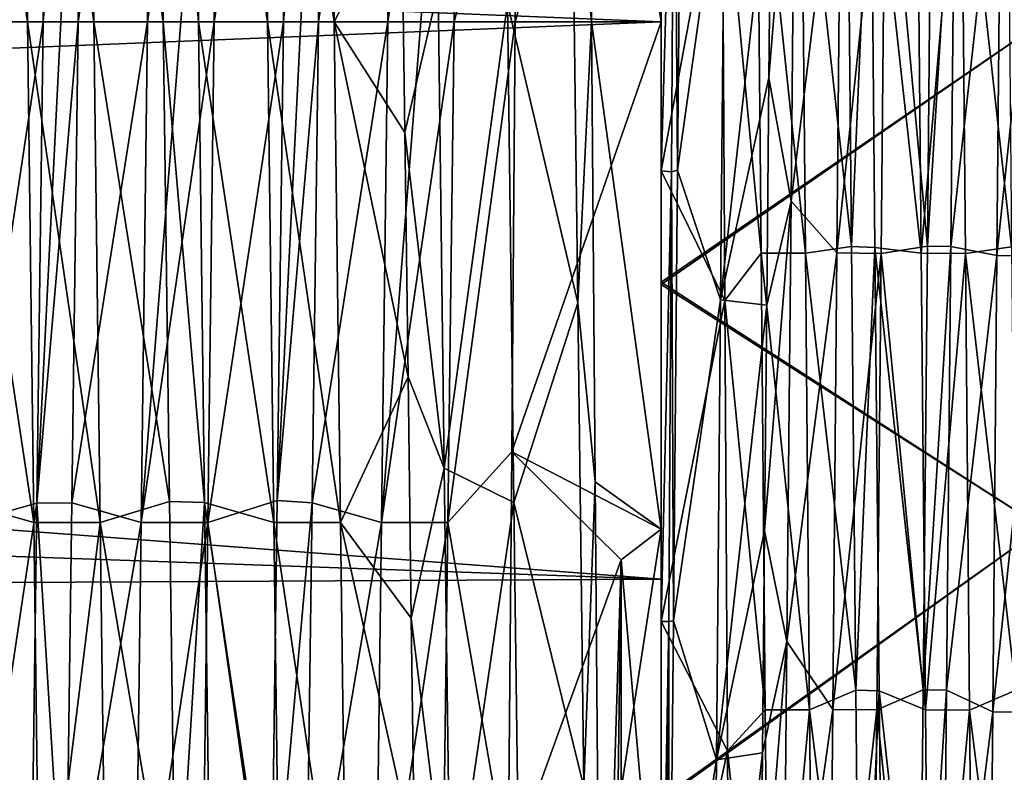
# Model space of a CAD drawing. Header units: millimetres. Extents: x -27 to 78, y -1 to 325.
# Tile 71 of 128: x 46.99 to 53.14, y 61.71 to 66.41. Entities that reach past the tile are written whole.
import ezdxf

# ---------------------------------------------------------------- set-up
doc = ezdxf.new("R2010")
doc.units = ezdxf.units.MM
doc.header["$LTSCALE"] = 65.185185
for name, color, linetype in [('105', 7, 'CONTINUOUS'), ('106', 7, 'CONTINUOUS'), ('115', 7, 'CONTINUOUS'), ('116', 7, 'CONTINUOUS'), ('117', 7, 'CONTINUOUS'), ('118', 7, 'CONTINUOUS'), ('120', 7, 'CONTINUOUS'), ('121', 7, 'CONTINUOUS'), ('122', 7, 'CONTINUOUS'), ('123', 7, 'CONTINUOUS'), ('14', 7, 'CONTINUOUS'), ('15', 7, 'CONTINUOUS'), ('20', 7, 'CONTINUOUS'), ('207', 7, 'CONTINUOUS'), ('21', 7, 'CONTINUOUS'), ('210', 7, 'CONTINUOUS'), ('213', 7, 'CONTINUOUS'), ('214', 7, 'CONTINUOUS'), ('216', 7, 'CONTINUOUS'), ('22', 7, 'CONTINUOUS'), ('226', 7, 'CONTINUOUS'), ('228', 7, 'CONTINUOUS'), ('229', 7, 'CONTINUOUS'), ('230', 7, 'CONTINUOUS'), ('34', 7, 'CONTINUOUS'), ('35', 7, 'CONTINUOUS'), ('37', 7, 'CONTINUOUS'), ('38', 7, 'CONTINUOUS'), ('39', 7, 'CONTINUOUS'), ('40', 7, 'CONTINUOUS')]:
    doc.layers.add(name, color=color, linetype=linetype)

msp = doc.modelspace()

# ---------------------------------------------------------------- linework, layer by layer
at = {"layer": '105', "color": 7, "linetype": 'CONTINUOUS', "true_color": 0x96918c}
for points in [[(52.1636, 67.804, 16.9419), (52.3101, 67.7978, 16.9424), (52.19, 64.9961, 16.9419), (52.1636, 67.804, 16.9419)], [(52.3101, 67.7978, 16.9424), (52.3364, 64.9904, 16.9415), (52.19, 64.9961, 16.9419), (52.3101, 67.7978, 16.9424)], [(52.19, 64.9961, 16.9419), (52.3364, 64.9904, 16.9415), (52.2163, 62.2265, 16.4797), (52.19, 64.9961, 16.9419)], [(52.3364, 64.9904, 16.9415), (52.3627, 62.2214, 16.4785), (52.2163, 62.2265, 16.4797), (52.3364, 64.9904, 16.9415)], [(52.2163, 62.2265, 16.4797), (52.3627, 62.2214, 16.4785), (52.2426, 59.5708, 15.568), (52.2163, 62.2265, 16.4797)], [(52.3627, 62.2214, 16.4785), (52.389, 59.5664, 15.5661), (52.2426, 59.5708, 15.568), (52.3627, 62.2214, 16.4785)]]:
    msp.add_3dface(points, dxfattribs=at)
at = {"layer": '106', "color": 7, "linetype": 'CONTINUOUS', "true_color": 0x96918c}
for points in [[(51.8127, 65.2788, -16.963), (51.8388, 68.0587, -16.9189), (51.6736, 66.0509, -16.9964), (51.8127, 65.2788, -16.963)], [(51.6736, 66.0509, -16.9964), (51.8388, 68.0587, -16.9189), (51.6869, 67.4746, -16.966), (51.6736, 66.0509, -16.9964)], [(51.6602, 64.6297, -16.9076), (51.8127, 65.2788, -16.963), (51.6736, 66.0509, -16.9964), (51.6602, 64.6297, -16.9076)], [(51.7866, 62.5288, -16.5534), (51.8127, 65.2788, -16.963), (51.6469, 63.2209, -16.7001), (51.7866, 62.5288, -16.5534)], [(51.6469, 63.2209, -16.7001), (51.8127, 65.2788, -16.963), (51.6602, 64.6297, -16.9076), (51.6469, 63.2209, -16.7001)], [(51.6335, 61.8347, -16.3755), (51.7866, 62.5288, -16.5534), (51.6469, 63.2209, -16.7001), (51.6335, 61.8347, -16.3755)], [(51.7606, 59.8825, -15.701), (51.7866, 62.5288, -16.5534), (51.6202, 60.4806, -15.9362), (51.7606, 59.8825, -15.701)], [(51.6202, 60.4806, -15.9362), (51.7866, 62.5288, -16.5534), (51.6335, 61.8347, -16.3755), (51.6202, 60.4806, -15.9362)]]:
    msp.add_3dface(points, dxfattribs=at)
at = {"layer": '115', "color": 7, "linetype": 'CONTINUOUS', "true_color": 0x96918c}
for points in [[(51, 69.5685, -18.9874), (51, 66.4, -19.25), (51, 68.305, -17.396), (51, 69.5685, -18.9874)], [(51, 66.4, 19.25), (51, 69.5685, 18.9874), (51, 68.305, 17.396), (51, 66.4, 19.25)], [(51, 68.305, -17.396), (51, 66.4, -19.25), (51, 65.4684, -17.4751), (51, 68.305, -17.396)], [(51, 65.4684, 17.4751), (51, 66.4, 19.25), (51, 68.305, 17.396), (51, 65.4684, 17.4751)], [(51, 66.4, -19.25), (51, 63.2315, -18.9874), (51, 65.4684, -17.4751), (51, 66.4, -19.25)], [(51, 63.2315, 18.9874), (51, 66.4, 19.25), (51, 65.4684, 17.4751), (51, 63.2315, 18.9874)], [(51, 65.4684, -17.4751), (51, 63.2315, -18.9874), (51, 62.6538, -17.0943), (51, 65.4684, -17.4751)], [(51, 62.6538, 17.0943), (51, 63.2315, 18.9874), (51, 65.4684, 17.4751), (51, 62.6538, 17.0943)], [(51, 63.2315, -18.9874), (51, 60.1497, -18.207), (51, 62.6538, -17.0943), (51, 63.2315, -18.9874)], [(51, 60.1497, 18.207), (51, 63.2315, 18.9874), (51, 62.6538, 17.0943), (51, 60.1497, 18.207)], [(51, 62.6538, -17.0943), (51, 60.1497, -18.207), (51, 59.9403, -16.2641), (51, 62.6538, -17.0943)], [(51, 59.9403, 16.2641), (51, 60.1497, 18.207), (51, 62.6538, 17.0943), (51, 59.9403, 16.2641)]]:
    msp.add_3dface(points, dxfattribs=at)
at = {"layer": '116', "color": 7, "linetype": 'CONTINUOUS', "true_color": 0x96918c}
for points in [[(53.3818, 66.4, -20.6564), (51, 68.0408, -20.8349), (53.3818, 69.5591, -20.4128), (53.3818, 66.4, -20.6564)], [(51, 64.7731, -20.836), (51, 68.0408, -20.8349), (53.3818, 66.4, -20.6564), (51, 64.7731, -20.836)], [(53.3818, 63.2409, -20.4128), (51, 64.7731, -20.836), (53.3818, 66.4, -20.6564), (53.3818, 63.2409, -20.4128)], [(51, 61.5495, -20.3292), (51, 64.7731, -20.836), (53.3818, 63.2409, -20.4128), (51, 61.5495, -20.3292)], [(53.3818, 60.1914, -19.7011), (51, 61.5495, -20.3292), (53.3818, 63.2409, -20.4128), (53.3818, 60.1914, -19.7011)]]:
    msp.add_3dface(points, dxfattribs=at)
at = {"layer": '117', "color": 7, "linetype": 'CONTINUOUS', "true_color": 0x96918c}
for points in [[(53.3818, 69.5591, 20.4128), (51, 68.0269, 20.836), (53.3818, 66.4, 20.6564), (53.3818, 69.5591, 20.4128)], [(51, 68.0269, 20.836), (51, 64.7592, 20.8349), (53.3818, 66.4, 20.6564), (51, 68.0269, 20.836)], [(53.3818, 66.4, 20.6564), (51, 64.7592, 20.8349), (53.3818, 63.2409, 20.4128), (53.3818, 66.4, 20.6564)], [(51, 64.7592, 20.8349), (51, 61.5375, 20.3264), (53.3818, 63.2409, 20.4128), (51, 64.7592, 20.8349)], [(53.3818, 63.2409, 20.4128), (51, 61.5375, 20.3264), (53.3818, 60.1914, 19.7011), (53.3818, 63.2409, 20.4128)]]:
    msp.add_3dface(points, dxfattribs=at)
at = {"layer": '118', "color": 7, "linetype": 'CONTINUOUS', "true_color": 0x96918c}
for points in [[(51, 65.4684, 17.4751), (51, 68.305, 17.396), (51.3813, 67.5225, 17.0819), (51, 65.4684, 17.4751)], [(51, 68.305, -17.396), (51, 65.4684, -17.4751), (51.0819, 68.2929, -17.3149), (51, 68.305, -17.396)], [(51.0819, 68.2929, -17.3149), (51, 65.4684, -17.4751), (51.0655, 65.4635, -17.4093), (51.0819, 68.2929, -17.3149)], [(51.3982, 64.6585, 17.0129), (51, 65.4684, 17.4751), (51.3813, 67.5225, 17.0819), (51.3982, 64.6585, 17.0129)], [(51, 62.6538, 17.0943), (51, 65.4684, 17.4751), (51.3982, 64.6585, 17.0129), (51, 62.6538, 17.0943)], [(51, 65.4684, -17.4751), (51, 62.6538, -17.0943), (51.0655, 65.4635, -17.4093), (51, 65.4684, -17.4751)], [(51.0655, 65.4635, -17.4093), (51, 62.6538, -17.0943), (51.0491, 62.6538, -17.0441), (51.0655, 65.4635, -17.4093)], [(51.4151, 61.8477, 16.4672), (51, 62.6538, 17.0943), (51.3982, 64.6585, 17.0129), (51.4151, 61.8477, 16.4672)], [(51, 59.9403, 16.2641), (51, 62.6538, 17.0943), (51.4151, 61.8477, 16.4672), (51, 59.9403, 16.2641)], [(51, 62.6538, -17.0943), (51, 59.9403, -16.2641), (51.0491, 62.6538, -17.0441), (51, 62.6538, -17.0943)], [(51.0491, 62.6538, -17.0441), (51, 59.9403, -16.2641), (51.0327, 59.9421, -16.2297), (51.0491, 62.6538, -17.0441)], [(51.432, 59.1683, 15.4602), (51, 59.9403, 16.2641), (51.4151, 61.8477, 16.4672), (51.432, 59.1683, 15.4602)]]:
    msp.add_3dface(points, dxfattribs=at)
at = {"layer": '120', "color": 7, "linetype": 'CONTINUOUS', "true_color": 0x96918c}
for points in [[(51.0819, 68.2929, -17.3149), (51.0655, 65.4635, -17.4093), (51.1034, 65.4737, -17.4755), (51.0819, 68.2929, -17.3149)], [(51.1293, 68.314, -17.395), (51.0819, 68.2929, -17.3149), (51.1034, 65.4737, -17.4755), (51.1293, 68.314, -17.395)], [(51.8388, 68.0587, -16.9189), (51.8127, 65.2788, -16.963), (52.125, 67.8469, -17.4401), (51.8388, 68.0587, -16.9189)], [(51.625, 64.9542, 17.4402), (51.3813, 67.5225, 17.0819), (51.5987, 67.8444, 17.4403), (51.625, 64.9542, 17.4402)], [(52.125, 67.8469, -17.4401), (51.8127, 65.2788, -16.963), (52.0987, 64.9564, -17.4404), (52.125, 67.8469, -17.4401)], [(52.625, 64.9549, 17.4402), (52.3101, 67.7978, 16.9424), (52.5987, 67.8454, 17.4402), (52.625, 64.9549, 17.4402)], [(52.3364, 64.9904, 16.9415), (52.3101, 67.7978, 16.9424), (52.625, 64.9549, 17.4402), (52.3364, 64.9904, 16.9415)], [(52.8364, 67.8044, -16.9419), (52.81, 64.9962, -16.9419), (53.1249, 67.8303, -17.4415), (52.8364, 67.8044, -16.9419)], [(53.1249, 67.8303, -17.4415), (52.81, 64.9962, -16.9419), (53.0986, 64.9403, -17.439), (53.1249, 67.8303, -17.4415)], [(51.3982, 64.6585, 17.0129), (51.3813, 67.5225, 17.0819), (51.625, 64.9542, 17.4402), (51.3982, 64.6585, 17.0129)], [(51.0655, 65.4635, -17.4093), (51.0491, 62.6538, -17.0441), (51.0776, 62.6582, -17.0953), (51.0655, 65.4635, -17.4093)], [(51.1034, 65.4737, -17.4755), (51.0655, 65.4635, -17.4093), (51.0776, 62.6582, -17.0953), (51.1034, 65.4737, -17.4755)], [(51.8127, 65.2788, -16.963), (51.7866, 62.5288, -16.5534), (52.0987, 64.9564, -17.4404), (51.8127, 65.2788, -16.963)], [(51.6513, 62.1035, 16.9644), (51.3982, 64.6585, 17.0129), (51.625, 64.9542, 17.4402), (51.6513, 62.1035, 16.9644)], [(52.0987, 64.9564, -17.4404), (51.7866, 62.5288, -16.5534), (52.0724, 62.1051, -16.9648), (52.0987, 64.9564, -17.4404)], [(52.3627, 62.2214, 16.4785), (52.3364, 64.9904, 16.9415), (52.6513, 62.1038, 16.9645), (52.3627, 62.2214, 16.4785)], [(52.6513, 62.1038, 16.9645), (52.3364, 64.9904, 16.9415), (52.625, 64.9549, 17.4402), (52.6513, 62.1038, 16.9645)], [(52.81, 64.9962, -16.9419), (52.7837, 62.2262, -16.4797), (53.0986, 64.9403, -17.439), (52.81, 64.9962, -16.9419)], [(53.0986, 64.9403, -17.439), (52.7837, 62.2262, -16.4797), (53.0722, 62.0902, -16.961), (53.0986, 64.9403, -17.439)], [(51.4151, 61.8477, 16.4672), (51.3982, 64.6585, 17.0129), (51.6513, 62.1035, 16.9644), (51.4151, 61.8477, 16.4672)], [(51.0491, 62.6538, -17.0441), (51.0327, 59.9421, -16.2297), (51.0517, 59.944, -16.2656), (51.0491, 62.6538, -17.0441)], [(51.0776, 62.6582, -17.0953), (51.0491, 62.6538, -17.0441), (51.0517, 59.944, -16.2656), (51.0776, 62.6582, -17.0953)], [(51.7866, 62.5288, -16.5534), (51.7606, 59.8825, -15.701), (52.0724, 62.1051, -16.9648), (51.7866, 62.5288, -16.5534)], [(52.389, 59.5664, 15.5661), (52.3627, 62.2214, 16.4785), (52.6777, 59.3699, 16.0259), (52.389, 59.5664, 15.5661)], [(52.6777, 59.3699, 16.0259), (52.3627, 62.2214, 16.4785), (52.6513, 62.1038, 16.9645), (52.6777, 59.3699, 16.0259)], [(52.7837, 62.2262, -16.4797), (52.7574, 59.5702, -15.5677), (53.0722, 62.0902, -16.961), (52.7837, 62.2262, -16.4797)], [(51.6777, 59.37, 16.0259), (51.4151, 61.8477, 16.4672), (51.6513, 62.1035, 16.9644), (51.6777, 59.37, 16.0259)], [(52.0724, 62.1051, -16.9648), (51.7606, 59.8825, -15.701), (52.0461, 59.3709, -16.0263), (52.0724, 62.1051, -16.9648)], [(53.0722, 62.0902, -16.961), (52.7574, 59.5702, -15.5677), (53.046, 59.3575, -16.0204), (53.0722, 62.0902, -16.961)], [(51.432, 59.1683, 15.4602), (51.4151, 61.8477, 16.4672), (51.6777, 59.37, 16.0259), (51.432, 59.1683, 15.4602)]]:
    msp.add_3dface(points, dxfattribs=at)
at = {"layer": '121', "color": 7, "linetype": 'CONTINUOUS', "true_color": 0x96918c}
for points in [[(52.1636, 67.804, 16.9419), (52.19, 64.9961, 16.9419), (51.875, 67.8447, 17.4403), (52.1636, 67.804, 16.9419)], [(51.875, 67.8447, 17.4403), (52.19, 64.9961, 16.9419), (51.9013, 64.9542, 17.4402), (51.875, 67.8447, 17.4403)], [(52.375, 64.9536, -17.4401), (52.6637, 64.9982, -16.9421), (52.4013, 67.8442, -17.4403), (52.375, 64.9536, -17.4401)], [(52.6637, 64.9982, -16.9421), (52.69, 67.8062, -16.9417), (52.4013, 67.8442, -17.4403), (52.6637, 64.9982, -16.9421)], [(53.1637, 67.8035, 16.942), (53.19, 64.9954, 16.9419), (52.875, 67.8442, 17.4403), (53.1637, 67.8035, 16.942)], [(52.875, 67.8442, 17.4403), (53.19, 64.9954, 16.9419), (52.9013, 64.9532, 17.4401), (52.875, 67.8442, 17.4403)], [(51.3723, 64.6628, -17.4136), (51.6869, 67.4746, -16.966), (51.3989, 67.5835, -17.4599), (51.3723, 64.6628, -17.4136)], [(51.6736, 66.0509, -16.9964), (51.6869, 67.4746, -16.966), (51.3723, 64.6628, -17.4136), (51.6736, 66.0509, -16.9964)], [(51.6602, 64.6297, -16.9076), (51.6736, 66.0509, -16.9964), (51.3723, 64.6628, -17.4136), (51.6602, 64.6297, -16.9076)], [(52.19, 64.9961, 16.9419), (52.2163, 62.2265, 16.4797), (51.9013, 64.9542, 17.4402), (52.19, 64.9961, 16.9419)], [(51.9013, 64.9542, 17.4402), (52.2163, 62.2265, 16.4797), (51.9276, 62.1033, 16.9643), (51.9013, 64.9542, 17.4402)], [(52.3487, 62.1024, -16.9641), (52.6374, 62.2283, -16.4802), (52.375, 64.9536, -17.4401), (52.3487, 62.1024, -16.9641)], [(52.6374, 62.2283, -16.4802), (52.6637, 64.9982, -16.9421), (52.375, 64.9536, -17.4401), (52.6374, 62.2283, -16.4802)], [(53.19, 64.9954, 16.9419), (53.2163, 62.2257, 16.4795), (52.9013, 64.9532, 17.4401), (53.19, 64.9954, 16.9419)], [(52.9013, 64.9532, 17.4401), (53.2163, 62.2257, 16.4795), (52.9276, 62.1018, 16.964), (52.9013, 64.9532, 17.4401)], [(51.3457, 61.7905, -16.882), (51.6602, 64.6297, -16.9076), (51.3723, 64.6628, -17.4136), (51.3457, 61.7905, -16.882)], [(51.6469, 63.2209, -16.7001), (51.6602, 64.6297, -16.9076), (51.3457, 61.7905, -16.882), (51.6469, 63.2209, -16.7001)], [(51.6335, 61.8347, -16.3755), (51.6469, 63.2209, -16.7001), (51.3457, 61.7905, -16.882), (51.6335, 61.8347, -16.3755)], [(52.2163, 62.2265, 16.4797), (52.2426, 59.5708, 15.568), (51.9276, 62.1033, 16.9643), (52.2163, 62.2265, 16.4797)], [(52.611, 59.5721, -15.5686), (52.6374, 62.2283, -16.4802), (52.3487, 62.1024, -16.9641), (52.611, 59.5721, -15.5686)], [(53.2163, 62.2257, 16.4795), (53.2426, 59.5699, 15.5676), (52.9276, 62.1018, 16.964), (53.2163, 62.2257, 16.4795)], [(51.9276, 62.1033, 16.9643), (52.2426, 59.5708, 15.568), (51.9539, 59.3696, 16.0257), (51.9276, 62.1033, 16.9643)], [(52.3223, 59.3686, -16.0253), (52.611, 59.5721, -15.5686), (52.3487, 62.1024, -16.9641), (52.3223, 59.3686, -16.0253)], [(52.9276, 62.1018, 16.964), (53.2426, 59.5699, 15.5676), (52.9539, 59.3678, 16.0249), (52.9276, 62.1018, 16.964)], [(51.6202, 60.4806, -15.9362), (51.6335, 61.8347, -16.3755), (51.3191, 59.0467, -15.8801), (51.6202, 60.4806, -15.9362)], [(51.3191, 59.0467, -15.8801), (51.6335, 61.8347, -16.3755), (51.3457, 61.7905, -16.882), (51.3191, 59.0467, -15.8801)]]:
    msp.add_3dface(points, dxfattribs=at)
at = {"layer": '122', "color": 7, "linetype": 'CONTINUOUS', "true_color": 0x96918c}
for points in [[(51.5987, 67.8444, 17.4403), (51.875, 67.8447, 17.4403), (51.9013, 64.9542, 17.4402), (51.5987, 67.8444, 17.4403)], [(51.625, 64.9542, 17.4402), (51.5987, 67.8444, 17.4403), (51.9013, 64.9542, 17.4402), (51.625, 64.9542, 17.4402)], [(51.6513, 62.1035, 16.9644), (51.625, 64.9542, 17.4402), (51.9276, 62.1033, 16.9643), (51.6513, 62.1035, 16.9644)], [(51.625, 64.9542, 17.4402), (51.9013, 64.9542, 17.4402), (51.9276, 62.1033, 16.9643), (51.625, 64.9542, 17.4402)], [(51.6777, 59.37, 16.0259), (51.6513, 62.1035, 16.9644), (51.9276, 62.1033, 16.9643), (51.6777, 59.37, 16.0259)], [(51.6777, 59.37, 16.0259), (51.9276, 62.1033, 16.9643), (51.9539, 59.3696, 16.0257), (51.6777, 59.37, 16.0259)]]:
    msp.add_3dface(points, dxfattribs=at)
at = {"layer": '123', "color": 7, "linetype": 'CONTINUOUS', "true_color": 0x96918c}
for points in [[(51.1293, 68.314, -17.395), (51.1034, 65.4737, -17.4755), (51.3989, 67.5835, -17.4599), (51.1293, 68.314, -17.395)], [(51.1034, 65.4737, -17.4755), (51.3723, 64.6628, -17.4136), (51.3989, 67.5835, -17.4599), (51.1034, 65.4737, -17.4755)], [(51.1034, 65.4737, -17.4755), (51.0776, 62.6582, -17.0953), (51.3723, 64.6628, -17.4136), (51.1034, 65.4737, -17.4755)], [(51.0776, 62.6582, -17.0953), (51.3457, 61.7905, -16.882), (51.3723, 64.6628, -17.4136), (51.0776, 62.6582, -17.0953)], [(51.0776, 62.6582, -17.0953), (51.0517, 59.944, -16.2656), (51.3457, 61.7905, -16.882), (51.0776, 62.6582, -17.0953)], [(51.0517, 59.944, -16.2656), (51.3191, 59.0467, -15.8801), (51.3457, 61.7905, -16.882), (51.0517, 59.944, -16.2656)]]:
    msp.add_3dface(points, dxfattribs=at)
at = {"layer": '14', "color": 7, "linetype": 'CONTINUOUS', "true_color": 0x96918c}
for points in [[(51, 66.4, 22.25), (51, 69.8804, 21.9761), (5, 66.4, 22.25), (51, 66.4, 22.25)], [(5, 66.4, 22.25), (51, 69.8804, 21.9761), (5, 68.2654, 22.1717), (5, 66.4, 22.25)], [(51, 66.4, -22.25), (5, 68.2654, -22.1717), (51, 69.8803, -21.9761), (51, 66.4, -22.25)], [(5, 66.4, -22.25), (5, 68.2654, -22.1717), (51, 66.4, -22.25), (5, 66.4, -22.25)]]:
    msp.add_3dface(points, dxfattribs=at)
at = {"layer": '15', "color": 7, "linetype": 'CONTINUOUS', "true_color": 0x96918c}
for points in [[(5, 66.4, -22.25), (51, 66.4, -22.25), (51, 62.9196, -21.976), (5, 66.4, -22.25)], [(5, 66.4, -22.25), (51, 62.9196, -21.976), (5, 64.5346, -22.1717), (5, 66.4, -22.25)], [(51, 66.4, 22.25), (5, 66.4, 22.25), (5, 64.5346, 22.1717), (51, 66.4, 22.25)], [(51, 66.4, 22.25), (5, 64.5346, 22.1717), (51, 62.9196, 21.976), (51, 66.4, 22.25)], [(51, 62.9196, -21.976), (5, 62.6835, -21.9374), (5, 64.5346, -22.1717), (51, 62.9196, -21.976)], [(5, 64.5346, 22.1717), (5, 62.6835, 21.9374), (51, 62.9196, 21.976), (5, 64.5346, 22.1717)], [(51, 59.5239, -21.1608), (5, 62.6835, -21.9374), (51, 62.9196, -21.976), (51, 59.5239, -21.1608)], [(51, 62.9196, 21.976), (5, 62.6835, 21.9374), (51, 59.5239, 21.1608), (51, 62.9196, 21.976)], [(5, 59.4689, -21.1428), (5, 62.6835, -21.9374), (51, 59.5239, -21.1608), (5, 59.4689, -21.1428)], [(5, 62.6835, 21.9374), (5, 59.4689, 21.1428), (51, 59.5239, 21.1608), (5, 62.6835, 21.9374)]]:
    msp.add_3dface(points, dxfattribs=at)
at = {"layer": '20', "color": 7, "linetype": 'CONTINUOUS', "true_color": 0x96918c}
for points in [[(48.6791, 69.3322, -18.0129), (48.6406, 66.4, -18.25), (48.8988, 69.3931, -18.0029), (48.6791, 69.3322, -18.0129)], [(48.8988, 69.3931, -18.0029), (48.6406, 66.4, -18.25), (48.75, 66.4, -18.25), (48.8988, 69.3931, -18.0029)], [(48.8595, 66.4, -18.25), (48.8988, 69.3931, -18.0029), (48.75, 66.4, -18.25), (48.8595, 66.4, -18.25)], [(49.3996, 65.7078, 18.2369), (49.3796, 67.2369, 18.2308), (49.6067, 66.6034, 18.2489), (49.3996, 65.7078, 18.2369)], [(49.6461, 63.6126, 18.0359), (49.3996, 65.7078, 18.2369), (49.6067, 66.6034, 18.2489), (49.6461, 63.6126, 18.0359)], [(49.4196, 64.1836, 18.1149), (49.3996, 65.7078, 18.2369), (49.6461, 63.6126, 18.0359), (49.4196, 64.1836, 18.1149)], [(49.4396, 62.6748, 17.8658), (49.4196, 64.1836, 18.1149), (49.6461, 63.6126, 18.0359), (49.4396, 62.6748, 17.8658)], [(49.6853, 60.6961, 17.3357), (49.4396, 62.6748, 17.8658), (49.6461, 63.6126, 18.0359), (49.6853, 60.6961, 17.3357)], [(49.4596, 61.1919, 17.4911), (49.4396, 62.6748, 17.8658), (49.6853, 60.6961, 17.3357), (49.4596, 61.1919, 17.4911)]]:
    msp.add_3dface(points, dxfattribs=at)
at = {"layer": '207', "color": 7, "linetype": 'CONTINUOUS', "true_color": 0x96918c}
for points in [[(47.1801, 69.41, -18.0001), (47.1406, 66.4, -18.25), (47.3989, 69.4032, -18.0012), (47.1801, 69.41, -18.0001)], [(47.3989, 69.4032, -18.0012), (47.1406, 66.4, -18.25), (47.25, 66.4, -18.25), (47.3989, 69.4032, -18.0012)], [(47.3594, 66.4, -18.25), (47.3989, 69.4032, -18.0012), (47.25, 66.4, -18.25), (47.3594, 66.4, -18.25)], [(48.1094, 66.4, 18.25), (47.8511, 69.3999, 18.0018), (48.07, 69.4034, 18.0012), (48.1094, 66.4, 18.25)], [(48.1094, 66.4, 18.25), (47.8906, 66.4, 18.25), (47.8511, 69.3999, 18.0018), (48.1094, 66.4, 18.25)]]:
    msp.add_3dface(points, dxfattribs=at)
at = {"layer": '21', "color": 7, "linetype": 'CONTINUOUS', "true_color": 0x96918c}
for points in [[(48.1094, 66.4, 18.25), (48.1489, 63.3968, 18.0012), (47.8906, 66.4, 18.25), (48.1094, 66.4, 18.25)], [(47.8906, 66.4, 18.25), (48.1489, 63.3968, 18.0012), (47.9299, 63.4035, 18.0023), (47.8906, 66.4, 18.25)], [(48.75, 66.4, -18.25), (48.6406, 66.4, -18.25), (48.6013, 63.4109, -18.0036), (48.75, 66.4, -18.25)], [(48.8595, 66.4, -18.25), (48.75, 66.4, -18.25), (48.6013, 63.4109, -18.0036), (48.8595, 66.4, -18.25)], [(48.82, 63.3967, -18.0012), (48.8595, 66.4, -18.25), (48.6013, 63.4109, -18.0036), (48.82, 63.3967, -18.0012)], [(47.9299, 63.4035, 18.0023), (48.1489, 63.3968, 18.0012), (47.9694, 60.485, 17.2648), (47.9299, 63.4035, 18.0023)], [(48.1489, 63.3968, 18.0012), (48.1884, 60.4754, 17.2615), (47.9694, 60.485, 17.2648), (48.1489, 63.3968, 18.0012)], [(48.5619, 60.4967, -17.2689), (48.82, 63.3967, -18.0012), (48.6013, 63.4109, -18.0036), (48.5619, 60.4967, -17.2689)], [(48.7805, 60.4751, -17.2615), (48.82, 63.3967, -18.0012), (48.5619, 60.4967, -17.2689), (48.7805, 60.4751, -17.2615)]]:
    msp.add_3dface(points, dxfattribs=at)
at = {"layer": '210', "color": 7, "linetype": 'CONTINUOUS', "true_color": 0x96918c}
for points in [[(47.1406, 66.4, -18.25), (47.101, 63.3928, -18.0005), (47.25, 66.4, -18.25), (47.1406, 66.4, -18.25)], [(47.101, 63.3928, -18.0005), (47.32, 63.3967, -18.0012), (47.3594, 66.4, -18.25), (47.101, 63.3928, -18.0005)], [(47.101, 63.3928, -18.0005), (47.3594, 66.4, -18.25), (47.25, 66.4, -18.25), (47.101, 63.3928, -18.0005)], [(47.101, 63.3928, -18.0005), (47.0616, 60.4699, -17.2597), (47.2805, 60.475, -17.2614), (47.101, 63.3928, -18.0005)], [(47.101, 63.3928, -18.0005), (47.2805, 60.475, -17.2614), (47.32, 63.3967, -18.0012), (47.101, 63.3928, -18.0005)]]:
    msp.add_3dface(points, dxfattribs=at)
at = {"layer": '213', "color": 7, "linetype": 'CONTINUOUS', "true_color": 0x96918c}
for points in [[(48.247, 69.5271, -18.7409), (47.8319, 69.5273, -18.7409), (47.7924, 66.4, -19), (48.247, 69.5271, -18.7409)], [(48.247, 69.5271, -18.7409), (47.7924, 66.4, -19), (48, 66.4, -19), (48.247, 69.5271, -18.7409)], [(48.2076, 66.4, -19), (48.247, 69.5271, -18.7409), (48, 66.4, -19), (48.2076, 66.4, -19)], [(48.9181, 69.5271, 18.7409), (48.9576, 66.4, 19), (48.503, 69.5273, 18.7409), (48.9181, 69.5271, 18.7409)], [(48.9576, 66.4, 19), (48.5425, 66.4, 19), (48.503, 69.5273, 18.7409), (48.9576, 66.4, 19)]]:
    msp.add_3dface(points, dxfattribs=at)
at = {"layer": '214', "color": 7, "linetype": 'CONTINUOUS', "true_color": 0x96918c}
for points in [[(47.4181, 69.527, 18.7409), (47.4575, 66.4, 19), (47.003, 69.5265, 18.741), (47.4181, 69.527, 18.7409)], [(47.4575, 66.4, 19), (47.0425, 66.4, 19), (47.003, 69.5265, 18.741), (47.4575, 66.4, 19)]]:
    msp.add_3dface(points, dxfattribs=at)
at = {"layer": '216', "color": 7, "linetype": 'CONTINUOUS', "true_color": 0x96918c}
for points in [[(47.4575, 66.4, 19), (47.497, 63.2731, 18.7409), (47.0425, 66.4, 19), (47.4575, 66.4, 19)], [(47.497, 63.2731, 18.7409), (47.0819, 63.2735, 18.741), (47.0425, 66.4, 19), (47.497, 63.2731, 18.7409)], [(48.1681, 63.2731, -18.7409), (48.2076, 66.4, -19), (47.753, 63.2735, -18.741), (48.1681, 63.2731, -18.7409)], [(47.753, 63.2735, -18.741), (48.2076, 66.4, -19), (48, 66.4, -19), (47.753, 63.2735, -18.741)], [(47.7924, 66.4, -19), (47.753, 63.2735, -18.741), (48, 66.4, -19), (47.7924, 66.4, -19)], [(47.497, 63.2731, 18.7409), (47.1214, 60.2323, 17.9711), (47.0819, 63.2735, 18.741), (47.497, 63.2731, 18.7409)], [(47.497, 63.2731, 18.7409), (47.5365, 60.2314, 17.9708), (47.1214, 60.2323, 17.9711), (47.497, 63.2731, 18.7409)], [(48.1681, 63.2731, -18.7409), (47.753, 63.2735, -18.741), (47.7135, 60.2321, -17.971), (48.1681, 63.2731, -18.7409)], [(48.1286, 60.2313, -17.9707), (48.1681, 63.2731, -18.7409), (47.7135, 60.2321, -17.971), (48.1286, 60.2313, -17.9707)]]:
    msp.add_3dface(points, dxfattribs=at)
at = {"layer": '22', "color": 7, "linetype": 'CONTINUOUS', "true_color": 0x96918c}
for points in [[(51, 73.2767, 21.1606), (51, 69.8804, 21.9761), (51, 59.5239, 21.1608), (51, 73.2767, 21.1606)], [(51, 73.2767, 21.1606), (51, 59.5239, 21.1608), (51, 64.7592, 20.8349), (51, 73.2767, 21.1606)], [(51, 68.0269, 20.836), (51, 73.2767, 21.1606), (51, 64.7592, 20.8349), (51, 68.0269, 20.836)], [(51, 69.8803, -21.9761), (51, 73.2766, -21.1606), (51, 62.9196, -21.976), (51, 69.8803, -21.9761)], [(51, 73.2766, -21.1606), (51, 59.5239, -21.1608), (51, 62.9196, -21.976), (51, 73.2766, -21.1606)], [(51, 59.5239, -21.1608), (51, 73.2766, -21.1606), (51, 64.7731, -20.836), (51, 59.5239, -21.1608)], [(51, 64.7731, -20.836), (51, 73.2766, -21.1606), (51, 68.0408, -20.8349), (51, 64.7731, -20.836)], [(51, 69.8804, 21.9761), (51, 66.4, 22.25), (51, 62.9196, 21.976), (51, 69.8804, 21.9761)], [(51, 69.8804, 21.9761), (51, 62.9196, 21.976), (51, 59.5239, 21.1608), (51, 69.8804, 21.9761)], [(51, 66.4, -22.25), (51, 69.8803, -21.9761), (51, 62.9196, -21.976), (51, 66.4, -22.25)], [(51, 61.5495, -20.3292), (51, 59.5239, -21.1608), (51, 64.7731, -20.836), (51, 61.5495, -20.3292)], [(51, 59.5239, 21.1608), (51, 56.2992, 19.8251), (51, 64.7592, 20.8349), (51, 59.5239, 21.1608)], [(51, 64.7592, 20.8349), (51, 56.2992, 19.8251), (51, 61.5375, 20.3264), (51, 64.7592, 20.8349)]]:
    msp.add_3dface(points, dxfattribs=at)
at = {"layer": '226', "color": 7, "linetype": 'CONTINUOUS', "true_color": 0x96918c}
for points in [[(52.8364, 67.8044, -16.9419), (52.69, 67.8062, -16.9417), (52.6637, 64.9982, -16.9421), (52.8364, 67.8044, -16.9419)], [(52.81, 64.9962, -16.9419), (52.8364, 67.8044, -16.9419), (52.6637, 64.9982, -16.9421), (52.81, 64.9962, -16.9419)], [(52.81, 64.9962, -16.9419), (52.6637, 64.9982, -16.9421), (52.6374, 62.2283, -16.4802), (52.81, 64.9962, -16.9419)], [(52.7837, 62.2262, -16.4797), (52.81, 64.9962, -16.9419), (52.6374, 62.2283, -16.4802), (52.7837, 62.2262, -16.4797)], [(52.7837, 62.2262, -16.4797), (52.6374, 62.2283, -16.4802), (52.611, 59.5721, -15.5686), (52.7837, 62.2262, -16.4797)], [(52.7574, 59.5702, -15.5677), (52.7837, 62.2262, -16.4797), (52.611, 59.5721, -15.5686), (52.7574, 59.5702, -15.5677)]]:
    msp.add_3dface(points, dxfattribs=at)
at = {"layer": '228', "color": 7, "linetype": 'CONTINUOUS', "true_color": 0x96918c}
for points in [[(52.625, 64.9549, 17.4402), (52.5987, 67.8454, 17.4402), (52.875, 67.8442, 17.4403), (52.625, 64.9549, 17.4402)], [(52.625, 64.9549, 17.4402), (52.875, 67.8442, 17.4403), (52.9013, 64.9532, 17.4401), (52.625, 64.9549, 17.4402)], [(52.6513, 62.1038, 16.9645), (52.625, 64.9549, 17.4402), (52.9013, 64.9532, 17.4401), (52.6513, 62.1038, 16.9645)], [(52.6513, 62.1038, 16.9645), (52.9013, 64.9532, 17.4401), (52.9276, 62.1018, 16.964), (52.6513, 62.1038, 16.9645)], [(52.6777, 59.3699, 16.0259), (52.6513, 62.1038, 16.9645), (52.9276, 62.1018, 16.964), (52.6777, 59.3699, 16.0259)], [(52.6777, 59.3699, 16.0259), (52.9276, 62.1018, 16.964), (52.9539, 59.3678, 16.0249), (52.6777, 59.3699, 16.0259)]]:
    msp.add_3dface(points, dxfattribs=at)
at = {"layer": '229', "color": 7, "linetype": 'CONTINUOUS', "true_color": 0x96918c}
for points in [[(52.125, 67.8469, -17.4401), (52.0987, 64.9564, -17.4404), (52.4013, 67.8442, -17.4403), (52.125, 67.8469, -17.4401)], [(52.0987, 64.9564, -17.4404), (52.375, 64.9536, -17.4401), (52.4013, 67.8442, -17.4403), (52.0987, 64.9564, -17.4404)], [(52.0987, 64.9564, -17.4404), (52.0724, 62.1051, -16.9648), (52.375, 64.9536, -17.4401), (52.0987, 64.9564, -17.4404)], [(52.0724, 62.1051, -16.9648), (52.3487, 62.1024, -16.9641), (52.375, 64.9536, -17.4401), (52.0724, 62.1051, -16.9648)], [(52.0724, 62.1051, -16.9648), (52.0461, 59.3709, -16.0263), (52.3487, 62.1024, -16.9641), (52.0724, 62.1051, -16.9648)], [(52.0461, 59.3709, -16.0263), (52.3223, 59.3686, -16.0253), (52.3487, 62.1024, -16.9641), (52.0461, 59.3709, -16.0263)]]:
    msp.add_3dface(points, dxfattribs=at)
at = {"layer": '230', "color": 7, "linetype": 'CONTINUOUS', "true_color": 0x96918c}
for points in [[(53.1249, 67.8303, -17.4415), (53.0986, 64.9403, -17.439), (53.4011, 67.8275, -17.4417), (53.1249, 67.8303, -17.4415)], [(53.0986, 64.9403, -17.439), (53.3748, 64.9373, -17.4388), (53.4011, 67.8275, -17.4417), (53.0986, 64.9403, -17.439)], [(53.0986, 64.9403, -17.439), (53.0722, 62.0902, -16.961), (53.3748, 64.9373, -17.4388), (53.0986, 64.9403, -17.439)], [(53.0722, 62.0902, -16.961), (53.3485, 62.087, -16.9602), (53.3748, 64.9373, -17.4388), (53.0722, 62.0902, -16.961)], [(53.0722, 62.0902, -16.961), (53.046, 59.3575, -16.0204), (53.3485, 62.087, -16.9602), (53.0722, 62.0902, -16.961)], [(53.046, 59.3575, -16.0204), (53.3222, 59.3543, -16.019), (53.3485, 62.087, -16.9602), (53.046, 59.3575, -16.0204)]]:
    msp.add_3dface(points, dxfattribs=at)
at = {"layer": '34', "color": 7, "linetype": 'CONTINUOUS', "true_color": 0x96918c}
for points in [[(50.0889, 66.4, -18.3389), (51, 66.4, -19.25), (51, 69.5685, -18.9874), (50.0889, 66.4, -18.3389)], [(50.1016, 67.9165, -18.2888), (50.0889, 66.4, -18.3389), (51, 69.5685, -18.9874), (50.1016, 67.9165, -18.2888)], [(51, 66.4, 19.25), (50.5396, 69.4813, 18.5353), (51, 69.5685, 18.9874), (51, 66.4, 19.25)], [(50.5646, 66.4, 18.8146), (50.5396, 69.4813, 18.5353), (51, 66.4, 19.25), (50.5646, 66.4, 18.8146)]]:
    msp.add_3dface(points, dxfattribs=at)
at = {"layer": '35', "color": 7, "linetype": 'CONTINUOUS', "true_color": 0x96918c}
for points in [[(51, 66.4, -19.25), (50.0889, 66.4, -18.3389), (50.0668, 63.7144, -18.1189), (51, 66.4, -19.25)], [(51, 66.4, -19.25), (50.0668, 63.7144, -18.1189), (51, 63.2315, -18.9874), (51, 66.4, -19.25)], [(50.5646, 66.4, 18.8146), (51, 66.4, 19.25), (51, 63.2315, 18.9874), (50.5646, 66.4, 18.8146)], [(50.5878, 63.5265, 18.6173), (50.5646, 66.4, 18.8146), (51, 63.2315, 18.9874), (50.5878, 63.5265, 18.6173)], [(50.0446, 61.0927, -17.5078), (50.75, 63.04, -18.7005), (50.0668, 63.7144, -18.1189), (50.0446, 61.0927, -17.5078)], [(50.0668, 63.7144, -18.1189), (50.75, 63.04, -18.7005), (51, 63.2315, -18.9874), (50.0668, 63.7144, -18.1189)], [(50.6111, 60.7003, 17.9792), (50.5878, 63.5265, 18.6173), (51, 63.2315, 18.9874), (50.6111, 60.7003, 17.9792)], [(51, 60.1497, 18.207), (50.6111, 60.7003, 17.9792), (51, 63.2315, 18.9874), (51, 60.1497, 18.207)], [(51, 63.2315, -18.9874), (50.75, 63.04, -18.7005), (51, 60.1497, -18.207), (51, 63.2315, -18.9874)], [(50.6669, 60.3602, -17.9268), (50.75, 63.04, -18.7005), (50.0446, 61.0927, -17.5078), (50.6669, 60.3602, -17.9268)], [(50.75, 63.04, -18.7005), (50.75, 60.1422, -17.9399), (51, 60.1497, -18.207), (50.75, 63.04, -18.7005)]]:
    msp.add_3dface(points, dxfattribs=at)
at = {"layer": '37', "color": 7, "linetype": 'CONTINUOUS', "true_color": 0x96918c}
for points in [[(46.7075, 66.4, -19), (47.1801, 69.41, -18.0001), (46.747, 69.5269, -18.7409), (46.7075, 66.4, -19)], [(47.8511, 69.3999, 18.0018), (47.8906, 66.4, 18.25), (47.4181, 69.527, 18.7409), (47.8511, 69.3999, 18.0018)], [(47.4181, 69.527, 18.7409), (47.8906, 66.4, 18.25), (47.4575, 66.4, 19), (47.4181, 69.527, 18.7409)], [(48.2076, 66.4, -19), (48.6791, 69.3322, -18.0129), (48.247, 69.5271, -18.7409), (48.2076, 66.4, -19)], [(48.9181, 69.5271, 18.7409), (49.3796, 67.2369, 18.2308), (48.9576, 66.4, 19), (48.9181, 69.5271, 18.7409)], [(49.7076, 66.4, -19), (50.1016, 67.9165, -18.2888), (49.7461, 69.459, -18.7521), (49.7076, 66.4, -19)], [(50.5396, 69.4813, 18.5353), (50.5646, 66.4, 18.8146), (50.441, 67.7118, 18.9547), (50.5396, 69.4813, 18.5353)], [(47.1406, 66.4, -18.25), (47.1801, 69.41, -18.0001), (46.7075, 66.4, -19), (47.1406, 66.4, -18.25)], [(48.6406, 66.4, -18.25), (48.6791, 69.3322, -18.0129), (48.2076, 66.4, -19), (48.6406, 66.4, -18.25)], [(50.0889, 66.4, -18.3389), (50.1016, 67.9165, -18.2888), (49.7076, 66.4, -19), (50.0889, 66.4, -18.3389)], [(50.441, 67.7118, 18.9547), (50.5646, 66.4, 18.8146), (50.4796, 64.6443, 18.9187), (50.441, 67.7118, 18.9547)], [(49.3796, 67.2369, 18.2308), (49.3996, 65.7078, 18.2369), (48.9576, 66.4, 19), (49.3796, 67.2369, 18.2308)], [(47.101, 63.3928, -18.0005), (47.1406, 66.4, -18.25), (46.6681, 63.2731, -18.7409), (47.101, 63.3928, -18.0005)], [(46.6681, 63.2731, -18.7409), (47.1406, 66.4, -18.25), (46.7075, 66.4, -19), (46.6681, 63.2731, -18.7409)], [(47.8906, 66.4, 18.25), (47.9299, 63.4035, 18.0023), (47.4575, 66.4, 19), (47.8906, 66.4, 18.25)], [(47.4575, 66.4, 19), (47.9299, 63.4035, 18.0023), (47.497, 63.2731, 18.7409), (47.4575, 66.4, 19)], [(48.6013, 63.4109, -18.0036), (48.6406, 66.4, -18.25), (48.1681, 63.2731, -18.7409), (48.6013, 63.4109, -18.0036)], [(48.1681, 63.2731, -18.7409), (48.6406, 66.4, -18.25), (48.2076, 66.4, -19), (48.1681, 63.2731, -18.7409)], [(49.3996, 65.7078, 18.2369), (49.4196, 64.1836, 18.1149), (48.9576, 66.4, 19), (49.3996, 65.7078, 18.2369)], [(48.9576, 66.4, 19), (49.4196, 64.1836, 18.1149), (48.997, 63.2734, 18.741), (48.9576, 66.4, 19)], [(50.0668, 63.7144, -18.1189), (50.0889, 66.4, -18.3389), (49.6681, 63.2733, -18.741), (50.0668, 63.7144, -18.1189)], [(49.6681, 63.2733, -18.741), (50.0889, 66.4, -18.3389), (49.7076, 66.4, -19), (49.6681, 63.2733, -18.741)], [(50.5646, 66.4, 18.8146), (50.5878, 63.5265, 18.6173), (50.4796, 64.6443, 18.9187), (50.5646, 66.4, 18.8146)], [(50.4796, 64.6443, 18.9187), (50.5878, 63.5265, 18.6173), (50.5182, 61.6214, 18.3893), (50.4796, 64.6443, 18.9187)], [(49.4196, 64.1836, 18.1149), (49.4396, 62.6748, 17.8658), (48.997, 63.2734, 18.741), (49.4196, 64.1836, 18.1149)], [(50.0446, 61.0927, -17.5078), (50.0668, 63.7144, -18.1189), (49.6681, 63.2733, -18.741), (50.0446, 61.0927, -17.5078)], [(50.5878, 63.5265, 18.6173), (50.6111, 60.7003, 17.9792), (50.5182, 61.6214, 18.3893), (50.5878, 63.5265, 18.6173)], [(47.0616, 60.4699, -17.2597), (47.101, 63.3928, -18.0005), (46.6286, 60.2312, -17.9707), (47.0616, 60.4699, -17.2597)], [(46.6286, 60.2312, -17.9707), (47.101, 63.3928, -18.0005), (46.6681, 63.2731, -18.7409), (46.6286, 60.2312, -17.9707)], [(47.9299, 63.4035, 18.0023), (47.9694, 60.485, 17.2648), (47.497, 63.2731, 18.7409), (47.9299, 63.4035, 18.0023)], [(48.5619, 60.4967, -17.2689), (48.6013, 63.4109, -18.0036), (48.1681, 63.2731, -18.7409), (48.5619, 60.4967, -17.2689)], [(47.497, 63.2731, 18.7409), (47.9694, 60.485, 17.2648), (47.5365, 60.2314, 17.9708), (47.497, 63.2731, 18.7409)], [(48.1286, 60.2313, -17.9707), (48.5619, 60.4967, -17.2689), (48.1681, 63.2731, -18.7409), (48.1286, 60.2313, -17.9707)], [(49.4396, 62.6748, 17.8658), (49.4596, 61.1919, 17.4911), (48.997, 63.2734, 18.741), (49.4396, 62.6748, 17.8658)], [(48.997, 63.2734, 18.741), (49.4596, 61.1919, 17.4911), (49.0365, 60.2318, 17.9709), (48.997, 63.2734, 18.741)], [(49.6286, 60.2319, -17.971), (50.0446, 61.0927, -17.5078), (49.6681, 63.2733, -18.741), (49.6286, 60.2319, -17.971)]]:
    msp.add_3dface(points, dxfattribs=at)
at = {"layer": '38', "color": 7, "linetype": 'CONTINUOUS', "true_color": 0x96918c}
for points in [[(47.0425, 66.4, 19), (46.57, 69.4038, 18.0011), (47.003, 69.5265, 18.741), (47.0425, 66.4, 19)], [(47.3989, 69.4032, -18.0012), (47.3594, 66.4, -18.25), (47.8319, 69.5273, -18.7409), (47.3989, 69.4032, -18.0012)], [(47.8319, 69.5273, -18.7409), (47.3594, 66.4, -18.25), (47.7924, 66.4, -19), (47.8319, 69.5273, -18.7409)], [(48.5425, 66.4, 19), (48.07, 69.4034, 18.0012), (48.503, 69.5273, 18.7409), (48.5425, 66.4, 19)], [(48.8988, 69.3931, -18.0029), (48.8595, 66.4, -18.25), (49.3319, 69.5207, -18.742), (48.8988, 69.3931, -18.0029)], [(49.3319, 69.5207, -18.742), (48.8595, 66.4, -18.25), (49.2924, 66.4, -19), (49.3319, 69.5207, -18.742)], [(46.6095, 66.4, 18.25), (46.57, 69.4038, 18.0011), (47.0425, 66.4, 19), (46.6095, 66.4, 18.25)], [(48.1094, 66.4, 18.25), (48.07, 69.4034, 18.0012), (48.5425, 66.4, 19), (48.1094, 66.4, 18.25)], [(49.6461, 63.6126, 18.0359), (49.6067, 66.6034, 18.2489), (50.041, 66.5147, 18.9997), (49.6461, 63.6126, 18.0359)], [(50.0804, 63.3971, 18.7612), (49.6461, 63.6126, 18.0359), (50.041, 66.5147, 18.9997), (50.0804, 63.3971, 18.7612)], [(46.6489, 63.3966, 18.0012), (46.6095, 66.4, 18.25), (47.0819, 63.2735, 18.741), (46.6489, 63.3966, 18.0012)], [(47.0819, 63.2735, 18.741), (46.6095, 66.4, 18.25), (47.0425, 66.4, 19), (47.0819, 63.2735, 18.741)], [(47.3594, 66.4, -18.25), (47.32, 63.3967, -18.0012), (47.7924, 66.4, -19), (47.3594, 66.4, -18.25)], [(47.7924, 66.4, -19), (47.32, 63.3967, -18.0012), (47.753, 63.2735, -18.741), (47.7924, 66.4, -19)], [(48.1489, 63.3968, 18.0012), (48.1094, 66.4, 18.25), (48.5819, 63.2735, 18.741), (48.1489, 63.3968, 18.0012)], [(48.5819, 63.2735, 18.741), (48.1094, 66.4, 18.25), (48.5425, 66.4, 19), (48.5819, 63.2735, 18.741)], [(48.8595, 66.4, -18.25), (48.82, 63.3967, -18.0012), (49.2924, 66.4, -19), (48.8595, 66.4, -18.25)], [(49.2924, 66.4, -19), (48.82, 63.3967, -18.0012), (49.253, 63.2735, -18.741), (49.2924, 66.4, -19)], [(49.6853, 60.6961, 17.3357), (49.6461, 63.6126, 18.0359), (50.0804, 63.3971, 18.7612), (49.6853, 60.6961, 17.3357)], [(46.6884, 60.4752, 17.2615), (46.6489, 63.3966, 18.0012), (47.1214, 60.2323, 17.9711), (46.6884, 60.4752, 17.2615)], [(47.1214, 60.2323, 17.9711), (46.6489, 63.3966, 18.0012), (47.0819, 63.2735, 18.741), (47.1214, 60.2323, 17.9711)], [(47.32, 63.3967, -18.0012), (47.2805, 60.475, -17.2614), (47.753, 63.2735, -18.741), (47.32, 63.3967, -18.0012)], [(48.1884, 60.4754, 17.2615), (48.1489, 63.3968, 18.0012), (48.6214, 60.2321, 17.971), (48.1884, 60.4754, 17.2615)], [(48.6214, 60.2321, 17.971), (48.1489, 63.3968, 18.0012), (48.5819, 63.2735, 18.741), (48.6214, 60.2321, 17.971)], [(48.82, 63.3967, -18.0012), (48.7805, 60.4751, -17.2615), (49.253, 63.2735, -18.741), (48.82, 63.3967, -18.0012)], [(50.1197, 60.3594, 18.0142), (49.6853, 60.6961, 17.3357), (50.0804, 63.3971, 18.7612), (50.1197, 60.3594, 18.0142)], [(47.753, 63.2735, -18.741), (47.2805, 60.475, -17.2614), (47.7135, 60.2321, -17.971), (47.753, 63.2735, -18.741)], [(49.253, 63.2735, -18.741), (48.7805, 60.4751, -17.2615), (49.2135, 60.232, -17.971), (49.253, 63.2735, -18.741)], [(50.75, 63.04, -18.7005), (50.6669, 60.3602, -17.9268), (50.7302, 61.5022, -18.3579), (50.75, 63.04, -18.7005)]]:
    msp.add_3dface(points, dxfattribs=at)
at = {"layer": '39', "color": 7, "linetype": 'CONTINUOUS', "true_color": 0x96918c}
for points in [[(49.7461, 69.459, -18.7521), (49.3319, 69.5207, -18.742), (49.2924, 66.4, -19), (49.7461, 69.459, -18.7521)], [(49.7461, 69.459, -18.7521), (49.2924, 66.4, -19), (49.5, 66.4, -19), (49.7461, 69.459, -18.7521)], [(49.7076, 66.4, -19), (49.7461, 69.459, -18.7521), (49.5, 66.4, -19), (49.7076, 66.4, -19)], [(50.441, 67.7118, 18.9547), (50.4796, 64.6443, 18.9187), (50.041, 66.5147, 18.9997), (50.441, 67.7118, 18.9547)], [(50.4796, 64.6443, 18.9187), (50.0804, 63.3971, 18.7612), (50.041, 66.5147, 18.9997), (50.4796, 64.6443, 18.9187)], [(50.4796, 64.6443, 18.9187), (50.5182, 61.6214, 18.3893), (50.0804, 63.3971, 18.7612), (50.4796, 64.6443, 18.9187)], [(50.5182, 61.6214, 18.3893), (50.1197, 60.3594, 18.0142), (50.0804, 63.3971, 18.7612), (50.5182, 61.6214, 18.3893)], [(50.75, 60.1422, -17.9399), (50.75, 63.04, -18.7005), (50.7302, 61.5022, -18.3579), (50.75, 60.1422, -17.9399)]]:
    msp.add_3dface(points, dxfattribs=at)
at = {"layer": '40', "color": 7, "linetype": 'CONTINUOUS', "true_color": 0x96918c}
for points in [[(48.9576, 66.4, 19), (48.997, 63.2734, 18.741), (48.5425, 66.4, 19), (48.9576, 66.4, 19)], [(48.997, 63.2734, 18.741), (48.5819, 63.2735, 18.741), (48.5425, 66.4, 19), (48.997, 63.2734, 18.741)], [(49.6681, 63.2733, -18.741), (49.7076, 66.4, -19), (49.253, 63.2735, -18.741), (49.6681, 63.2733, -18.741)], [(49.253, 63.2735, -18.741), (49.7076, 66.4, -19), (49.5, 66.4, -19), (49.253, 63.2735, -18.741)], [(49.2924, 66.4, -19), (49.253, 63.2735, -18.741), (49.5, 66.4, -19), (49.2924, 66.4, -19)], [(48.997, 63.2734, 18.741), (49.0365, 60.2318, 17.9709), (48.5819, 63.2735, 18.741), (48.997, 63.2734, 18.741)], [(49.0365, 60.2318, 17.9709), (48.6214, 60.2321, 17.971), (48.5819, 63.2735, 18.741), (49.0365, 60.2318, 17.9709)], [(49.6681, 63.2733, -18.741), (49.253, 63.2735, -18.741), (49.2135, 60.232, -17.971), (49.6681, 63.2733, -18.741)], [(49.6286, 60.2319, -17.971), (49.6681, 63.2733, -18.741), (49.2135, 60.232, -17.971), (49.6286, 60.2319, -17.971)]]:
    msp.add_3dface(points, dxfattribs=at)

doc.saveas('drawing.dxf')
